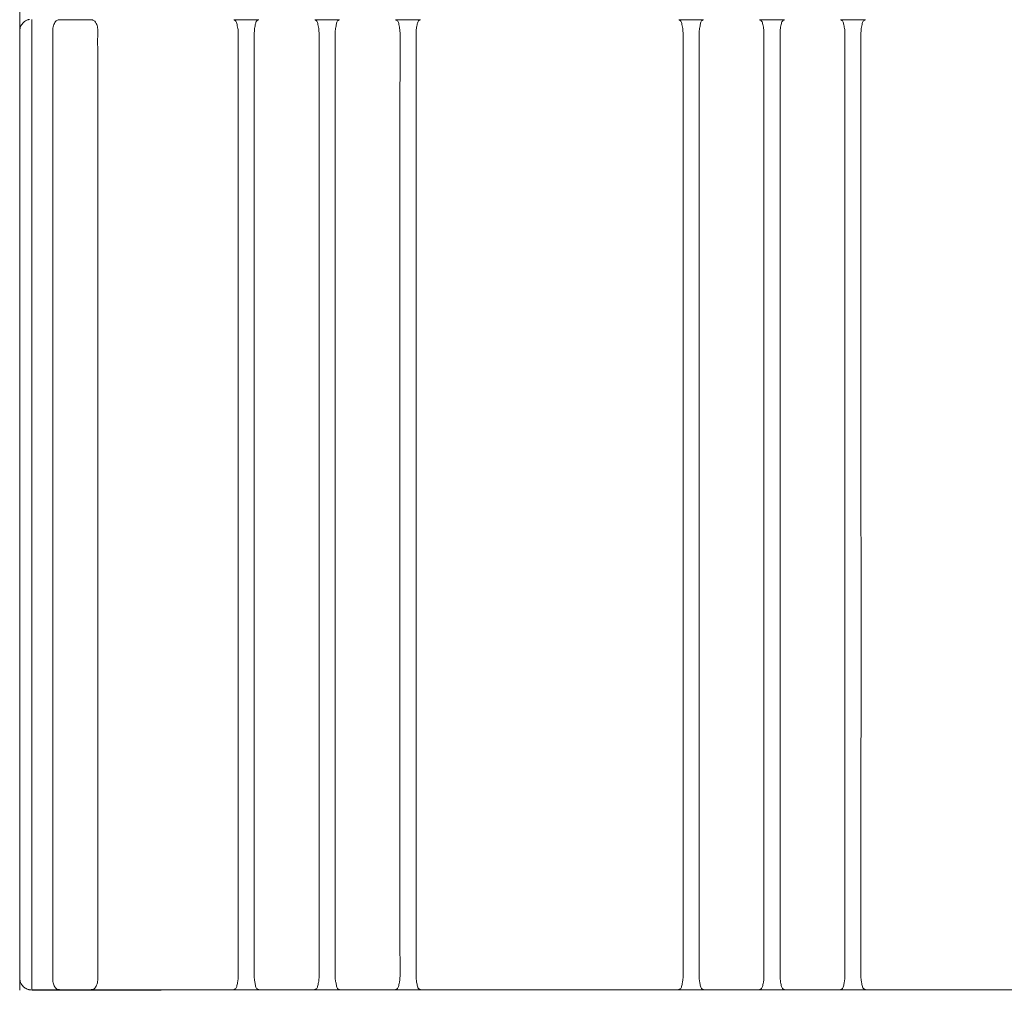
# Model space of a CAD drawing. Header units: centimetres. Extents: x -4572 to 125430, y -27163 to 73697.
# Tile 15 of 44: x 99223 to 99467, y -18578 to -18338. Entities that reach past the tile are written whole.
import ezdxf

# ---------------------------------------------------------------- set-up
doc = ezdxf.new("R2010")
doc.units = ezdxf.units.CM
doc.header["$MEASUREMENT"] = 0
doc.layers.add('kontur', color=7, linetype='Continuous')

# ---------------------------------------------------------------- blocks, each defined once
blk = doc.blocks.new('ebeger')
at = {"layer": 'kontur', "color": 7, "lineweight": 0}
for p, q in [((44288.65, 1168.93), (44288.65, 1179.72)), ((44291.65, 934.67), (44291.65, 1171.76)), ((44341.66, 1171.68), (44347.73, 1171.68)), ((44361.67, 1171.68), (44367.74, 1171.68)), ((44381.68, 1171.68), (44387.75, 1171.68)), ((44451.67, 1171.68), (44451.69, 1171.67)), ((44451.67, 1171.68), (44451.67, 1171.68)), ((44451.68, 1171.68), (44451.67, 1171.68)), ((44451.68, 1171.68), (44451.68, 1171.68)), ((44451.7, 1171.68), (44451.68, 1171.68)), ((44451.69, 1171.67), (44451.75, 1171.64)), ((44451.71, 1171.68), (44451.7, 1171.68)), ((44451.71, 1171.68), (44457.78, 1171.68)), ((44451.75, 1171.64), (44451.84, 1171.61)), ((44451.84, 1171.61), (44451.96, 1171.54)), ((44451.96, 1171.54), (44452.08, 1171.45)), ((44457.45, 1171.48), (44457.57, 1171.57)), ((44457.57, 1171.57), (44457.69, 1171.62)), ((44457.69, 1171.62), (44457.75, 1171.65)), ((44457.75, 1171.65), (44457.79, 1171.66)), ((44457.78, 1171.68), (44457.78, 1171.68)), ((44457.79, 1171.68), (44457.78, 1171.68)), ((44457.8, 1171.68), (44457.79, 1171.68)), ((44457.79, 1171.66), (44457.81, 1171.67)), ((44457.81, 1171.68), (44457.8, 1171.68)), ((44457.82, 1171.68), (44457.81, 1171.68)), ((44457.81, 1171.67), (44457.82, 1171.68)), ((44457.81, 1171.67), (44457.81, 1171.67)), ((44457.82, 1171.68), (44457.82, 1171.68)), ((44471.68, 1171.68), (44471.7, 1171.67)), ((44471.68, 1171.68), (44471.68, 1171.68)), ((44471.69, 1171.68), (44471.68, 1171.68)), ((44471.69, 1171.68), (44471.69, 1171.68)), ((44471.71, 1171.68), (44471.69, 1171.68)), ((44471.7, 1171.67), (44471.77, 1171.64)), ((44471.72, 1171.68), (44471.71, 1171.68)), ((44477.79, 1171.68), (44471.72, 1171.68)), ((44471.77, 1171.64), (44471.85, 1171.61)), ((44471.85, 1171.61), (44471.97, 1171.54)), ((44471.97, 1171.54), (44472.09, 1171.45)), ((44477.54, 1171.54), (44477.42, 1171.45)), ((44477.66, 1171.61), (44477.54, 1171.54)), ((44477.74, 1171.64), (44477.66, 1171.61)), ((44477.81, 1171.67), (44477.74, 1171.64)), ((44477.79, 1171.68), (44477.8, 1171.68)), ((44477.8, 1171.68), (44477.81, 1171.68)), ((44477.83, 1171.68), (44477.81, 1171.67)), ((44477.81, 1171.68), (44477.82, 1171.68)), ((44477.82, 1171.68), (44477.83, 1171.68)), ((44477.83, 1171.68), (44477.83, 1171.68)), ((44491.69, 1171.68), (44491.7, 1171.68)), ((44491.69, 1171.68), (44491.69, 1171.68)), ((44491.69, 1171.67), (44491.69, 1171.68)), ((44491.7, 1171.67), (44491.69, 1171.67)), ((44491.7, 1171.68), (44491.71, 1171.68)), ((44491.7, 1171.68), (44491.7, 1171.68)), ((44491.72, 1171.66), (44491.7, 1171.67)), ((44491.71, 1171.68), (44491.73, 1171.68)), ((44491.75, 1171.65), (44491.72, 1171.66)), ((44491.73, 1171.68), (44491.73, 1171.68)), ((44497.8, 1171.68), (44491.73, 1171.68)), ((44491.82, 1171.62), (44491.75, 1171.65)), ((44491.93, 1171.57), (44491.82, 1171.62)), ((44492.06, 1171.48), (44491.93, 1171.57)), ((44497.55, 1171.54), (44497.43, 1171.45)), ((44497.67, 1171.61), (44497.55, 1171.54)), ((44497.75, 1171.64), (44497.67, 1171.61)), ((44497.82, 1171.67), (44497.75, 1171.64)), ((44497.8, 1171.68), (44497.81, 1171.68)), ((44497.81, 1171.68), (44497.82, 1171.68)), ((44497.84, 1171.68), (44497.82, 1171.67)), ((44497.82, 1171.68), (44497.83, 1171.68)), ((44497.83, 1171.68), (44497.84, 1171.68)), ((44497.84, 1171.68), (44497.84, 1171.68)), ((44452.08, 1171.45), (44452.18, 1171.34)), ((44452.18, 1171.34), (44452.28, 1171.2)), ((44452.28, 1171.2), (44452.36, 1170.99)), ((44452.36, 1170.99), (44452.43, 1170.75)), ((44452.43, 1170.75), (44452.48, 1170.47)), ((44452.48, 1170.47), (44452.54, 1170.16)), ((44452.54, 1170.16), (44452.61, 1169.82)), ((44452.61, 1169.82), (44452.66, 1169.53)), ((44452.66, 1169.53), (44452.71, 1169.23)), ((44452.71, 1169.23), (44452.73, 1168.92)), ((44456.78, 1169.23), (44456.75, 1168.92)), ((44456.82, 1169.53), (44456.78, 1169.23)), ((44456.88, 1169.82), (44456.82, 1169.53)), ((44456.88, 1169.82), (44456.94, 1170.11)), ((44456.94, 1170.11), (44456.99, 1170.38)), ((44456.99, 1170.38), (44457.03, 1170.63)), ((44457.03, 1170.63), (44457.08, 1170.85)), ((44457.08, 1170.85), (44457.15, 1171.06)), ((44457.15, 1171.06), (44457.23, 1171.23)), ((44457.23, 1171.23), (44457.33, 1171.37)), ((44457.33, 1171.37), (44457.45, 1171.48)), ((44472.09, 1171.45), (44472.19, 1171.34)), ((44472.19, 1171.34), (44472.29, 1171.2)), ((44472.29, 1171.2), (44472.37, 1170.99)), ((44472.37, 1170.99), (44472.44, 1170.75)), ((44472.44, 1170.75), (44472.49, 1170.47)), ((44472.49, 1170.47), (44472.55, 1170.16)), ((44472.55, 1170.16), (44472.62, 1169.82)), ((44472.62, 1169.82), (44472.67, 1169.53)), ((44472.67, 1169.53), (44472.72, 1169.23)), ((44472.72, 1169.23), (44472.74, 1168.92)), ((44476.79, 1169.23), (44476.76, 1168.92)), ((44476.83, 1169.53), (44476.79, 1169.23)), ((44476.89, 1169.82), (44476.83, 1169.53)), ((44476.96, 1170.16), (44476.89, 1169.82)), ((44477.01, 1170.47), (44476.96, 1170.16)), ((44477.07, 1170.75), (44477.01, 1170.47)), ((44477.13, 1170.99), (44477.07, 1170.75)), ((44477.22, 1171.2), (44477.13, 1170.99)), ((44477.31, 1171.34), (44477.22, 1171.2)), ((44477.42, 1171.45), (44477.31, 1171.34)), ((44492.18, 1171.37), (44492.06, 1171.48)), ((44492.28, 1171.23), (44492.18, 1171.37)), ((44492.36, 1171.06), (44492.28, 1171.23)), ((44492.42, 1170.85), (44492.36, 1171.06)), ((44492.47, 1170.63), (44492.42, 1170.85)), ((44492.52, 1170.38), (44492.47, 1170.63)), ((44492.57, 1170.11), (44492.52, 1170.38)), ((44492.63, 1169.82), (44492.57, 1170.11)), ((44492.63, 1169.82), (44492.68, 1169.53)), ((44492.68, 1169.53), (44492.73, 1169.23)), ((44492.73, 1169.23), (44492.75, 1168.92)), ((44496.8, 1169.23), (44496.77, 1168.92)), ((44496.84, 1169.53), (44496.8, 1169.23)), ((44496.9, 1169.82), (44496.84, 1169.53)), ((44496.97, 1170.16), (44496.9, 1169.82)), ((44497.02, 1170.47), (44496.97, 1170.16)), ((44497.08, 1170.75), (44497.02, 1170.47)), ((44497.15, 1170.99), (44497.08, 1170.75)), ((44497.23, 1171.2), (44497.15, 1170.99)), ((44497.32, 1171.34), (44497.23, 1171.2)), ((44497.43, 1171.45), (44497.32, 1171.34)), ((44288.65, 1168.93), (44288.65, 1051.76)), ((44291.73, 1168.78), (44291.65, 1168.79)), ((44291.65, 934.67), (44291.65, 1168.79)), ((44452.73, 1168.92), (44452.76, 1168.4)), ((44452.76, 1168.4), (44452.76, 1167.88)), ((44452.76, 1167.88), (44452.76, 1167.35)), ((44452.76, 1167.35), (44452.76, 1166.82)), ((44452.76, 1166.82), (44452.76, 1164.72)), ((44456.73, 1168.4), (44456.72, 1167.88)), ((44456.72, 1167.88), (44456.73, 1167.35)), ((44456.75, 1168.92), (44456.73, 1168.4)), ((44456.73, 1167.35), (44456.73, 1166.82)), ((44456.73, 1166.82), (44456.73, 1164.72)), ((44472.74, 1168.92), (44472.77, 1168.4)), ((44472.77, 1168.4), (44472.77, 1167.88)), ((44472.77, 1167.88), (44472.77, 1167.35)), ((44472.77, 1167.35), (44472.77, 1166.82)), ((44472.77, 1166.82), (44472.77, 1164.72)), ((44476.74, 1168.4), (44476.73, 1167.88)), ((44476.73, 1167.88), (44476.74, 1167.35)), ((44476.76, 1168.92), (44476.74, 1168.4)), ((44476.74, 1167.35), (44476.74, 1166.82)), ((44476.74, 1166.82), (44476.74, 1164.72)), ((44492.75, 1168.92), (44492.78, 1168.4)), ((44492.78, 1168.4), (44492.78, 1167.88)), ((44492.78, 1167.88), (44492.78, 1167.35)), ((44492.78, 1167.35), (44492.78, 1166.82)), ((44492.78, 1166.82), (44492.78, 1164.72)), ((44496.75, 1168.4), (44496.74, 1167.88)), ((44496.74, 1167.88), (44496.75, 1167.35)), ((44496.77, 1168.92), (44496.75, 1168.4)), ((44496.75, 1167.35), (44496.75, 1166.82)), ((44496.75, 1166.82), (44496.75, 1164.72)), ((44452.76, 1164.72), (44452.75, 1148.02)), ((44456.73, 1164.72), (44456.74, 1148.02)), ((44472.77, 1164.72), (44472.76, 1148.02)), ((44476.74, 1164.72), (44476.75, 1148.02)), ((44492.78, 1164.72), (44492.77, 1148.02)), ((44496.75, 1164.72), (44496.76, 1148.02)), ((44452.75, 1148.02), (44452.74, 1081.23)), ((44456.74, 1148.02), (44456.74, 1081.23)), ((44472.76, 1148.02), (44472.75, 1081.23)), ((44476.75, 1148.02), (44476.75, 1081.23)), ((44492.77, 1148.02), (44492.76, 1081.23)), ((44496.76, 1148.02), (44496.76, 1081.23)), ((44452.74, 1081.23), (44452.74, 1006.5)), ((44456.74, 1081.23), (44456.74, 1006.5)), ((44472.75, 1081.23), (44472.75, 1006.5)), ((44476.75, 1081.23), (44476.75, 1006.5)), ((44492.76, 1081.23), (44492.76, 1006.5)), ((44496.76, 1081.23), (44496.77, 1006.5)), ((44288.65, 1051.76), (44288.65, 934.6)), ((44288.65, 932.64), (44288.65, 1051.76)), ((44452.74, 1006.5), (44452.74, 981.74)), ((44456.74, 1006.5), (44456.74, 981.74)), ((44472.75, 1006.5), (44472.75, 981.74)), ((44476.75, 1006.5), (44476.75, 981.74)), ((44492.76, 1006.5), (44492.76, 981.74)), ((44496.77, 1006.5), (44496.76, 981.74)), ((44452.74, 981.74), (44452.74, 965.18)), ((44456.74, 981.74), (44456.74, 965.18)), ((44472.75, 981.74), (44472.75, 965.18)), ((44476.75, 981.74), (44476.75, 965.18)), ((44492.76, 981.74), (44492.76, 965.18)), ((44496.76, 981.74), (44496.76, 965.18)), ((44452.74, 965.18), (44452.75, 954.11)), ((44456.74, 965.18), (44456.74, 954.11)), ((44472.75, 965.18), (44472.76, 954.11)), ((44476.75, 965.18), (44476.75, 954.11)), ((44492.76, 965.18), (44492.77, 954.11)), ((44496.76, 965.18), (44496.76, 954.11)), ((44452.75, 954.11), (44452.75, 946.71)), ((44456.74, 954.11), (44456.74, 946.71)), ((44472.76, 954.11), (44472.76, 946.71)), ((44476.75, 954.11), (44476.75, 946.71)), ((44492.77, 954.11), (44492.77, 946.71)), ((44496.76, 954.11), (44496.76, 946.71)), ((44452.75, 946.71), (44452.75, 941.76)), ((44456.74, 946.71), (44456.73, 941.76)), ((44472.76, 946.71), (44472.76, 941.76)), ((44476.75, 946.71), (44476.74, 941.76)), ((44492.77, 946.71), (44492.77, 941.76)), ((44496.76, 946.71), (44496.76, 941.76)), ((44452.75, 941.76), (44452.75, 938.45)), ((44456.73, 941.76), (44456.73, 938.45)), ((44472.76, 941.76), (44472.76, 938.45)), ((44476.74, 941.76), (44476.74, 938.45)), ((44492.77, 941.76), (44492.77, 938.45)), ((44496.76, 941.76), (44496.75, 938.45)), ((44452.75, 938.45), (44452.76, 936.24)), ((44456.73, 938.45), (44456.73, 936.24)), ((44472.76, 938.45), (44472.77, 936.24)), ((44476.74, 938.45), (44476.74, 936.24)), ((44492.77, 938.45), (44492.78, 936.24)), ((44496.75, 938.45), (44496.75, 936.24)), ((44452.76, 936.24), (44452.76, 935.87)), ((44452.76, 935.87), (44452.76, 935.5)), ((44452.76, 935.5), (44452.76, 935.12)), ((44456.73, 936.24), (44456.73, 935.87)), ((44456.73, 935.87), (44456.73, 935.5)), ((44456.73, 935.5), (44456.73, 935.12)), ((44472.77, 936.24), (44472.77, 935.87)), ((44472.77, 935.87), (44472.77, 935.5)), ((44472.77, 935.5), (44472.77, 935.12)), ((44476.74, 936.24), (44476.74, 935.87)), ((44476.74, 935.87), (44476.74, 935.5)), ((44476.74, 935.5), (44476.74, 935.12)), ((44492.78, 936.24), (44492.78, 935.87)), ((44492.78, 935.87), (44492.78, 935.5)), ((44492.78, 935.5), (44492.78, 935.12)), ((44496.75, 936.24), (44496.75, 935.87)), ((44496.75, 935.87), (44496.75, 935.5)), ((44496.75, 935.5), (44496.75, 935.12)), ((44288.66, 934.53), (44288.65, 932.64)), ((44291.65, 934.67), (44291.65, 931.76)), ((44291.65, 934.67), (44291.65, 931.74)), ((44452.5, 933.09), (44452.45, 932.84)), ((44452.55, 933.36), (44452.5, 933.09)), ((44452.61, 933.64), (44452.55, 933.36)), ((44452.65, 933.83), (44452.61, 933.64)), ((44452.68, 934.03), (44452.65, 933.83)), ((44452.72, 934.39), (44452.68, 934.03)), ((44452.75, 934.75), (44452.72, 934.39)), ((44452.76, 935.12), (44452.75, 934.75)), ((44456.73, 935.12), (44456.74, 934.75)), ((44456.74, 934.75), (44456.76, 934.39)), ((44456.76, 934.39), (44456.81, 934.03)), ((44456.81, 934.03), (44456.84, 933.83)), ((44456.84, 933.83), (44456.88, 933.64)), ((44456.93, 933.37), (44456.88, 933.64)), ((44456.98, 933.12), (44456.93, 933.37)), ((44457.02, 932.88), (44456.98, 933.12)), ((44457.07, 932.65), (44457.02, 932.88)), ((44472.51, 933.09), (44472.46, 932.84)), ((44472.56, 933.36), (44472.51, 933.09)), ((44472.62, 933.64), (44472.56, 933.36)), ((44472.66, 933.83), (44472.62, 933.64)), ((44472.69, 934.03), (44472.66, 933.83)), ((44472.73, 934.39), (44472.69, 934.03)), ((44472.76, 934.75), (44472.73, 934.39)), ((44472.77, 935.12), (44472.76, 934.75)), ((44476.74, 935.12), (44476.75, 934.75)), ((44476.75, 934.75), (44476.78, 934.39)), ((44476.78, 934.39), (44476.82, 934.03)), ((44476.82, 934.03), (44476.85, 933.83)), ((44476.85, 933.83), (44476.89, 933.64)), ((44476.89, 933.64), (44476.95, 933.36)), ((44476.95, 933.36), (44477, 933.09)), ((44477, 933.09), (44477.04, 932.84)), ((44492.43, 932.65), (44492.48, 932.88)), ((44492.48, 932.88), (44492.53, 933.12)), ((44492.53, 933.12), (44492.57, 933.37)), ((44492.57, 933.37), (44492.63, 933.64)), ((44492.67, 933.83), (44492.63, 933.64)), ((44492.7, 934.03), (44492.67, 933.83)), ((44492.74, 934.39), (44492.7, 934.03)), ((44492.77, 934.75), (44492.74, 934.39)), ((44492.78, 935.12), (44492.77, 934.75)), ((44496.75, 935.12), (44496.76, 934.75)), ((44496.76, 934.75), (44496.79, 934.39)), ((44496.79, 934.39), (44496.83, 934.03)), ((44496.83, 934.03), (44496.86, 933.83)), ((44496.86, 933.83), (44496.9, 933.64)), ((44496.9, 933.64), (44496.96, 933.36)), ((44496.96, 933.36), (44497.01, 933.09)), ((44497.01, 933.09), (44497.05, 932.84)), ((44288.65, 931.64), (44288.65, 932.64)), ((44291.65, 931.72), (44291.65, 931.74)), ((44291.65, 931.74), (44291.65, 931.7)), ((44805.86, 931.74), (44291.65, 931.74)), ((44291.65, 931.7), (44291.65, 931.65)), ((44323.67, 931.64), (44291.65, 931.64)), ((44293.65, 931.64), (44293.65, 931.7)), ((44341.64, 931.78), (44347.75, 931.78)), ((44361.65, 931.78), (44367.76, 931.78)), ((44381.66, 931.78), (44387.77, 931.78)), ((44451.65, 931.79), (44451.65, 931.78)), ((44451.66, 931.79), (44451.65, 931.79)), ((44451.65, 931.78), (44451.66, 931.78)), ((44451.65, 931.78), (44451.65, 931.78)), ((44451.65, 931.78), (44451.65, 931.78)), ((44451.68, 931.8), (44451.66, 931.79)), ((44451.66, 931.78), (44451.67, 931.78)), ((44451.67, 931.78), (44451.68, 931.78)), ((44451.72, 931.81), (44451.68, 931.8)), ((44451.68, 931.78), (44451.69, 931.78)), ((44451.69, 931.78), (44457.8, 931.78)), ((44451.79, 931.84), (44451.72, 931.81)), ((44451.91, 931.9), (44451.79, 931.84)), ((44452.04, 931.98), (44451.91, 931.9)), ((44452.16, 932.09), (44452.04, 931.98)), ((44452.26, 932.23), (44452.16, 932.09)), ((44452.34, 932.4), (44452.26, 932.23)), ((44452.4, 932.61), (44452.34, 932.4)), ((44452.45, 932.84), (44452.4, 932.61)), ((44457.13, 932.44), (44457.07, 932.65)), ((44457.21, 932.26), (44457.13, 932.44)), ((44457.31, 932.12), (44457.21, 932.26)), ((44457.42, 932), (44457.31, 932.12)), ((44457.55, 931.91), (44457.42, 932)), ((44457.68, 931.85), (44457.55, 931.91)), ((44457.75, 931.82), (44457.68, 931.85)), ((44457.82, 931.79), (44457.75, 931.82)), ((44457.8, 931.78), (44457.81, 931.78)), ((44457.81, 931.78), (44457.82, 931.78)), ((44457.84, 931.78), (44457.82, 931.79)), ((44457.82, 931.78), (44457.83, 931.78)), ((44457.83, 931.78), (44457.84, 931.78)), ((44457.84, 931.78), (44457.84, 931.78)), ((44471.66, 931.79), (44471.66, 931.78)), ((44471.67, 931.79), (44471.66, 931.79)), ((44471.66, 931.78), (44471.67, 931.78)), ((44471.66, 931.78), (44471.66, 931.78)), ((44471.66, 931.78), (44471.66, 931.78)), ((44471.69, 931.8), (44471.67, 931.79)), ((44471.67, 931.78), (44471.68, 931.78)), ((44471.68, 931.78), (44471.69, 931.78)), ((44471.73, 931.81), (44471.69, 931.8)), ((44471.69, 931.78), (44471.7, 931.78)), ((44477.81, 931.78), (44471.7, 931.78)), ((44471.8, 931.84), (44471.73, 931.81)), ((44471.92, 931.9), (44471.8, 931.84)), ((44472.05, 931.98), (44471.92, 931.9)), ((44472.17, 932.09), (44472.05, 931.98)), ((44472.27, 932.23), (44472.17, 932.09)), ((44472.35, 932.4), (44472.27, 932.23)), ((44472.41, 932.61), (44472.35, 932.4)), ((44472.46, 932.84), (44472.41, 932.61)), ((44477.04, 932.84), (44477.09, 932.61)), ((44477.09, 932.61), (44477.16, 932.4)), ((44477.16, 932.4), (44477.24, 932.23)), ((44477.24, 932.23), (44477.34, 932.09)), ((44477.34, 932.09), (44477.46, 931.98)), ((44477.46, 931.98), (44477.59, 931.9)), ((44477.59, 931.9), (44477.71, 931.84)), ((44477.71, 931.84), (44477.78, 931.81)), ((44477.78, 931.81), (44477.82, 931.8)), ((44477.82, 931.78), (44477.81, 931.78)), ((44477.82, 931.8), (44477.84, 931.79)), ((44477.83, 931.78), (44477.82, 931.78)), ((44477.84, 931.78), (44477.83, 931.78)), ((44477.84, 931.79), (44477.85, 931.78)), ((44477.84, 931.79), (44477.84, 931.79)), ((44477.84, 931.78), (44477.84, 931.78)), ((44477.85, 931.78), (44477.84, 931.78)), ((44477.85, 931.78), (44477.85, 931.78)), ((44491.67, 931.78), (44491.69, 931.79)), ((44491.67, 931.78), (44491.67, 931.78)), ((44491.68, 931.78), (44491.67, 931.78)), ((44491.68, 931.78), (44491.68, 931.78)), ((44491.69, 931.78), (44491.68, 931.78)), ((44491.69, 931.79), (44491.75, 931.82)), ((44491.71, 931.78), (44491.69, 931.78)), ((44497.82, 931.78), (44491.71, 931.78)), ((44491.75, 931.82), (44491.83, 931.85)), ((44491.83, 931.85), (44491.96, 931.91)), ((44491.96, 931.91), (44492.09, 932)), ((44492.09, 932), (44492.2, 932.12)), ((44492.2, 932.12), (44492.29, 932.26)), ((44492.29, 932.26), (44492.37, 932.44)), ((44492.37, 932.44), (44492.43, 932.65)), ((44497.05, 932.84), (44497.1, 932.61)), ((44497.1, 932.61), (44497.17, 932.4)), ((44497.17, 932.4), (44497.25, 932.23)), ((44497.25, 932.23), (44497.35, 932.09)), ((44497.35, 932.09), (44497.47, 931.98)), ((44497.47, 931.98), (44497.6, 931.9)), ((44497.6, 931.9), (44497.72, 931.84)), ((44497.72, 931.84), (44497.79, 931.81)), ((44497.79, 931.81), (44497.83, 931.8)), ((44497.83, 931.78), (44497.82, 931.78)), ((44497.83, 931.8), (44497.85, 931.79)), ((44497.84, 931.78), (44497.83, 931.78)), ((44497.85, 931.78), (44497.84, 931.78)), ((44497.85, 931.79), (44497.86, 931.79)), ((44497.85, 931.78), (44497.85, 931.78)), ((44497.86, 931.78), (44497.85, 931.78)), ((44497.86, 931.79), (44497.86, 931.78)), ((44497.86, 931.78), (44497.86, 931.78))]:
    blk.add_line(p, q, dxfattribs=at)
at = {"layer": 'kontur', "color": 7, "lineweight": 0, "flags": 128}
for points in [[(44289.5, 1170.91), (44289.69, 1171.09), (44289.88, 1171.25), (44290.07, 1171.37), (44290.26, 1171.48), (44290.43, 1171.56), (44290.59, 1171.62), (44290.68, 1171.66), (44290.75, 1171.68), (44290.79, 1171.69), (44290.84, 1171.7), (44290.85, 1171.71), (44290.85, 1171.71), (44290.84, 1171.7), (44290.84, 1171.71), (44290.95, 1171.73), (44291.08, 1171.76)], [(44298.51, 1171.66), (44298.38, 1171.66), (44298.26, 1171.65), (44298.13, 1171.62), (44298.03, 1171.59), (44297.84, 1171.5), (44297.67, 1171.38), (44297.51, 1171.21), (44297.37, 1171.01), (44297.23, 1170.77), (44297.11, 1170.49), (44297.02, 1170.21), (44296.94, 1169.9), (44296.87, 1169.58), (44296.83, 1169.28), (44296.82, 1168.97), (44296.82, 1168.66)], [(44298.51, 1171.66), (44300.39, 1171.67), (44301.06, 1171.68), (44301.73, 1171.68), (44302.41, 1171.68), (44303.08, 1171.68), (44303.76, 1171.68), (44304.43, 1171.67), (44306.3, 1171.66)], [(44307.99, 1168.66), (44308, 1168.99), (44307.97, 1169.32), (44307.93, 1169.64), (44307.87, 1169.94), (44307.79, 1170.23), (44307.7, 1170.49), (44307.6, 1170.73), (44307.49, 1170.94), (44307.37, 1171.12), (44307.23, 1171.29), (44307.08, 1171.43), (44306.92, 1171.53), (44306.75, 1171.6), (44306.65, 1171.63), (44306.53, 1171.65), (44306.47, 1171.65), (44306.4, 1171.66), (44306.3, 1171.66)], [(44341.66, 1171.68), (44341.65, 1171.68), (44341.63, 1171.68), (44341.63, 1171.68), (44341.62, 1171.68), (44341.62, 1171.68), (44341.64, 1171.67), (44341.71, 1171.64), (44341.79, 1171.61), (44341.91, 1171.54), (44342.03, 1171.45), (44342.14, 1171.34), (44342.23, 1171.2), (44342.31, 1170.99), (44342.38, 1170.75), (44342.43, 1170.47), (44342.49, 1170.16), (44342.56, 1169.82)], [(44346.83, 1169.82), (44346.89, 1170.11), (44346.94, 1170.38), (44346.98, 1170.63), (44347.03, 1170.85), (44347.1, 1171.06), (44347.18, 1171.23), (44347.28, 1171.37), (44347.4, 1171.48), (44347.52, 1171.57), (44347.64, 1171.62), (44347.7, 1171.65), (44347.74, 1171.66), (44347.76, 1171.67), (44347.77, 1171.67), (44347.77, 1171.68), (44347.77, 1171.68), (44347.76, 1171.68), (44347.75, 1171.68), (44347.75, 1171.68), (44347.73, 1171.68), (44347.73, 1171.68)], [(44361.67, 1171.68), (44361.66, 1171.68), (44361.65, 1171.68), (44361.64, 1171.68), (44361.63, 1171.68), (44361.63, 1171.68), (44361.65, 1171.67), (44361.72, 1171.64), (44361.8, 1171.61), (44361.92, 1171.54), (44362.04, 1171.45), (44362.15, 1171.34), (44362.24, 1171.2), (44362.32, 1170.99), (44362.39, 1170.75), (44362.44, 1170.47), (44362.5, 1170.16), (44362.57, 1169.82)], [(44366.84, 1169.82), (44366.9, 1170.11), (44366.95, 1170.38), (44366.99, 1170.63), (44367.05, 1170.85), (44367.11, 1171.06), (44367.19, 1171.23), (44367.29, 1171.37), (44367.41, 1171.48), (44367.53, 1171.57), (44367.65, 1171.62), (44367.71, 1171.65), (44367.75, 1171.66), (44367.77, 1171.67), (44367.78, 1171.67), (44367.78, 1171.68), (44367.78, 1171.68), (44367.77, 1171.68), (44367.76, 1171.68), (44367.76, 1171.68), (44367.74, 1171.68), (44367.74, 1171.68)], [(44381.68, 1171.68), (44381.67, 1171.68), (44381.66, 1171.68), (44381.65, 1171.68), (44381.64, 1171.68), (44381.64, 1171.68), (44381.66, 1171.67), (44381.73, 1171.64), (44381.81, 1171.61), (44381.93, 1171.54), (44382.05, 1171.45), (44382.16, 1171.34), (44382.25, 1171.2), (44382.33, 1170.99), (44382.4, 1170.75), (44382.45, 1170.47), (44382.51, 1170.16), (44382.58, 1169.82)], [(44386.85, 1169.82), (44386.91, 1170.11), (44386.96, 1170.38), (44387, 1170.63), (44387.06, 1170.85), (44387.12, 1171.06), (44387.2, 1171.23), (44387.3, 1171.37), (44387.42, 1171.48), (44387.54, 1171.57), (44387.66, 1171.62), (44387.72, 1171.65), (44387.76, 1171.66), (44387.78, 1171.67), (44387.79, 1171.67), (44387.79, 1171.68), (44387.79, 1171.68), (44387.78, 1171.68), (44387.78, 1171.68), (44387.77, 1171.68), (44387.75, 1171.68), (44387.75, 1171.68)], [(44289.5, 1170.91), (44289.43, 1170.84), (44289.25, 1170.62), (44289.09, 1170.39), (44288.96, 1170.15), (44288.86, 1169.92), (44288.81, 1169.77), (44288.77, 1169.63), (44288.74, 1169.51), (44288.72, 1169.42), (44288.71, 1169.38), (44288.71, 1169.35), (44288.71, 1169.35), (44288.71, 1169.35), (44288.71, 1169.35), (44288.69, 1169.28), (44288.68, 1169.18), (44288.66, 1169.07), (44288.65, 1168.93)], [(44342.56, 1169.82), (44342.61, 1169.53), (44342.66, 1169.23), (44342.68, 1168.92), (44342.71, 1168.4), (44342.71, 1167.88), (44342.71, 1167.35), (44342.71, 1166.82), (44342.71, 1164.72), (44342.7, 1148.02), (44342.69, 1081.23), (44342.69, 1006.5), (44342.69, 981.74), (44342.69, 965.18), (44342.7, 954.11), (44342.7, 946.71), (44342.7, 941.76), (44342.7, 938.45), (44342.71, 936.24), (44342.71, 935.87), (44342.71, 935.5), (44342.71, 935.12), (44342.7, 934.75), (44342.67, 934.39), (44342.63, 934.03), (44342.6, 933.83), (44342.56, 933.64)], [(44346.83, 1169.82), (44346.77, 1169.53), (44346.73, 1169.23), (44346.7, 1168.92), (44346.68, 1168.4), (44346.67, 1167.88), (44346.68, 1167.35), (44346.68, 1166.82), (44346.68, 1164.72), (44346.69, 1148.02), (44346.69, 1081.23), (44346.69, 1006.5), (44346.69, 981.74), (44346.69, 965.18), (44346.69, 954.11), (44346.69, 946.71), (44346.69, 941.76), (44346.68, 938.45), (44346.68, 936.24), (44346.68, 935.87), (44346.68, 935.5), (44346.68, 935.12), (44346.69, 934.75), (44346.72, 934.39), (44346.76, 934.03), (44346.79, 933.83), (44346.83, 933.64)], [(44362.57, 1169.82), (44362.63, 1169.53), (44362.67, 1169.23), (44362.69, 1168.92), (44362.72, 1168.4), (44362.72, 1167.88), (44362.72, 1167.35), (44362.72, 1166.82), (44362.72, 1164.72), (44362.71, 1148.02), (44362.7, 1081.23), (44362.7, 1006.5), (44362.7, 981.74), (44362.7, 965.18), (44362.71, 954.11), (44362.71, 946.71), (44362.71, 941.76), (44362.72, 938.45), (44362.72, 936.24), (44362.72, 935.87), (44362.72, 935.5), (44362.72, 935.12), (44362.71, 934.75), (44362.68, 934.39), (44362.64, 934.03), (44362.61, 933.83), (44362.57, 933.64)], [(44366.84, 1169.82), (44366.78, 1169.53), (44366.74, 1169.23), (44366.71, 1168.92), (44366.69, 1168.4), (44366.68, 1167.88), (44366.69, 1167.35), (44366.69, 1166.82), (44366.69, 1164.72), (44366.7, 1148.02), (44366.71, 1081.23), (44366.71, 1006.5), (44366.71, 981.74), (44366.7, 965.18), (44366.7, 954.11), (44366.7, 946.71), (44366.7, 941.76), (44366.69, 938.45), (44366.69, 936.24), (44366.69, 935.87), (44366.69, 935.5), (44366.69, 935.12), (44366.7, 934.75), (44366.73, 934.39), (44366.77, 934.03), (44366.8, 933.83), (44366.84, 933.64)], [(44382.58, 1169.82), (44382.64, 1169.53), (44382.68, 1169.23), (44382.71, 1168.92), (44382.73, 1168.4), (44382.73, 1167.88), (44382.73, 1167.35), (44382.73, 1166.82), (44382.73, 1164.72), (44382.72, 1148.02), (44382.71, 1081.23), (44382.71, 1006.5), (44382.71, 981.74), (44382.72, 965.18), (44382.72, 954.11), (44382.72, 946.71), (44382.72, 941.76), (44382.73, 938.45), (44382.73, 936.24), (44382.73, 935.87), (44382.73, 935.5), (44382.73, 935.12), (44382.72, 934.75), (44382.69, 934.39), (44382.65, 934.03), (44382.62, 933.83), (44382.58, 933.64)], [(44386.85, 1169.82), (44386.79, 1169.53), (44386.75, 1169.23), (44386.72, 1168.92), (44386.7, 1168.4), (44386.7, 1167.88), (44386.7, 1167.35), (44386.7, 1166.82), (44386.7, 1164.72), (44386.71, 1148.02), (44386.72, 1081.23), (44386.72, 1006.5), (44386.72, 981.74), (44386.71, 965.18), (44386.71, 954.11), (44386.71, 946.71), (44386.71, 941.76), (44386.7, 938.45), (44386.7, 936.24), (44386.7, 935.87), (44386.7, 935.5), (44386.7, 935.12), (44386.71, 934.75), (44386.74, 934.39), (44386.78, 934.03), (44386.81, 933.83), (44386.85, 933.64)], [(44296.82, 934.8), (44296.86, 935.78), (44296.87, 936.76), (44296.87, 937.74), (44296.85, 938.72), (44296.84, 939.71), (44296.83, 940.69), (44296.82, 964.14), (44296.81, 1011.03), (44296.81, 1057.93), (44296.82, 1113.3), (44296.82, 1140.98), (44296.83, 1154.82), (44296.83, 1161.74), (44296.83, 1165.2), (44296.84, 1165.89), (44296.85, 1166.58), (44296.85, 1167.28), (44296.85, 1167.97), (44296.82, 1168.66)], [(44307.99, 1168.66), (44307.95, 1167.68), (44307.94, 1166.7), (44307.94, 1165.72), (44307.96, 1164.74), (44307.97, 1163.76), (44307.98, 1162.78), (44307.99, 1139.33), (44308, 1092.45), (44308, 1045.56), (44308, 1017.87), (44308, 990.18), (44308, 962.49), (44307.99, 953.26), (44307.99, 944.03), (44307.98, 939.42), (44307.98, 938.65), (44307.96, 937.88), (44307.95, 937.11), (44307.95, 936.34), (44307.96, 935.57), (44307.99, 934.8)], [(44288.65, 934.6), (44288.67, 934.44), (44288.68, 934.31), (44288.7, 934.22), (44288.71, 934.17), (44288.71, 934.17), (44288.71, 934.18), (44288.7, 934.18), (44288.71, 934.17), (44288.72, 934.12), (44288.73, 934.04), (44288.76, 933.94), (44288.79, 933.82), (44288.88, 933.56), (44289.01, 933.28), (44289.18, 933.01), (44289.34, 932.79), (44289.53, 932.58)], [(44296.82, 934.8), (44296.82, 934.47), (44296.84, 934.15), (44296.88, 933.83), (44296.95, 933.52), (44297.02, 933.23), (44297.11, 932.97), (44297.21, 932.73), (44297.32, 932.52), (44297.44, 932.34), (44297.58, 932.17), (44297.73, 932.03), (44297.89, 931.93), (44298.06, 931.86), (44298.15, 931.83), (44298.27, 931.81), (44298.33, 931.81), (44298.4, 931.8), (44298.5, 931.8)], [(44306.31, 931.8), (44306.44, 931.81), (44306.56, 931.82), (44306.68, 931.84), (44306.77, 931.86), (44306.96, 931.95), (44307.13, 932.08), (44307.29, 932.24), (44307.43, 932.43), (44307.57, 932.67), (44307.69, 932.93), (44307.78, 933.22), (44307.87, 933.52), (44307.93, 933.85), (44307.97, 934.16), (44308, 934.48), (44307.99, 934.8)], [(44342.56, 933.64), (44342.5, 933.36), (44342.45, 933.09), (44342.4, 932.84), (44342.35, 932.61), (44342.29, 932.4), (44342.21, 932.23), (44342.11, 932.09), (44341.99, 931.98), (44341.86, 931.9), (44341.74, 931.84), (44341.67, 931.81), (44341.63, 931.8), (44341.61, 931.79), (44341.6, 931.79), (44341.6, 931.78), (44341.6, 931.78), (44341.6, 931.78), (44341.61, 931.78), (44341.62, 931.78), (44341.63, 931.78), (44341.64, 931.78)], [(44347.75, 931.78), (44347.76, 931.78), (44347.77, 931.78), (44347.78, 931.78), (44347.79, 931.78), (44347.79, 931.78), (44347.77, 931.79), (44347.71, 931.82), (44347.63, 931.85), (44347.5, 931.91), (44347.37, 932), (44347.26, 932.12), (44347.16, 932.26), (44347.09, 932.44), (44347.02, 932.65), (44346.97, 932.88), (44346.93, 933.12), (44346.89, 933.37), (44346.83, 933.64)], [(44362.57, 933.64), (44362.51, 933.36), (44362.46, 933.09), (44362.41, 932.84), (44362.36, 932.61), (44362.3, 932.4), (44362.22, 932.23), (44362.12, 932.09), (44362, 931.98), (44361.87, 931.9), (44361.75, 931.84), (44361.68, 931.81), (44361.64, 931.8), (44361.62, 931.79), (44361.61, 931.79), (44361.61, 931.78), (44361.61, 931.78), (44361.62, 931.78), (44361.62, 931.78), (44361.63, 931.78), (44361.64, 931.78), (44361.65, 931.78)], [(44367.76, 931.78), (44367.77, 931.78), (44367.78, 931.78), (44367.79, 931.78), (44367.8, 931.78), (44367.8, 931.78), (44367.78, 931.79), (44367.72, 931.82), (44367.64, 931.85), (44367.51, 931.91), (44367.38, 932), (44367.27, 932.12), (44367.17, 932.26), (44367.1, 932.44), (44367.03, 932.65), (44366.98, 932.88), (44366.94, 933.12), (44366.9, 933.37), (44366.84, 933.64)], [(44382.58, 933.64), (44382.52, 933.36), (44382.47, 933.09), (44382.43, 932.84), (44382.37, 932.61), (44382.31, 932.4), (44382.23, 932.23), (44382.13, 932.09), (44382.01, 931.98), (44381.88, 931.9), (44381.76, 931.84), (44381.69, 931.81), (44381.65, 931.8), (44381.63, 931.79), (44381.62, 931.79), (44381.62, 931.78), (44381.62, 931.78), (44381.63, 931.78), (44381.63, 931.78), (44381.64, 931.78), (44381.65, 931.78), (44381.66, 931.78)], [(44387.77, 931.78), (44387.78, 931.78), (44387.79, 931.78), (44387.8, 931.78), (44387.81, 931.78), (44387.81, 931.78), (44387.79, 931.79), (44387.73, 931.82), (44387.65, 931.85), (44387.52, 931.91), (44387.39, 932), (44387.28, 932.12), (44387.18, 932.26), (44387.11, 932.44), (44387.05, 932.65), (44387, 932.88), (44386.95, 933.12), (44386.91, 933.37), (44386.85, 933.64)], [(44288.65, 932.64), (44288.65, 932.5), (44288.65, 932.35), (44288.65, 932.19), (44288.65, 932.03), (44288.65, 931.88), (44288.65, 931.75), (44288.65, 931.7), (44288.65, 931.67), (44288.65, 931.64), (44288.65, 931.64)], [(44291.44, 931.72), (44291.32, 931.73), (44291.18, 931.75), (44291.14, 931.76), (44291.12, 931.77), (44291.12, 931.76), (44291.13, 931.76), (44291.14, 931.76), (44291.14, 931.76), (44291.12, 931.76), (44291.07, 931.77), (44291.01, 931.79), (44290.93, 931.8), (44290.83, 931.83), (44290.72, 931.86), (44290.5, 931.94), (44290.27, 932.05), (44290.04, 932.18), (44289.81, 932.33), (44289.67, 932.45), (44289.53, 932.58)], [(44291.65, 931.74), (44291.65, 931.76), (44291.65, 931.76), (44291.65, 931.76), (44291.65, 931.76), (44291.65, 931.76), (44291.65, 931.77)], [(44293.65, 931.7), (44293.15, 931.7), (44292.65, 931.7), (44292.15, 931.69), (44291.65, 931.7)], [(44298.5, 931.8), (44300.38, 931.79), (44301.07, 931.78), (44301.75, 931.78), (44302.44, 931.78), (44303.13, 931.78), (44303.82, 931.78), (44304.51, 931.79), (44306.31, 931.8)]]:
    blk.add_lwpolyline(points, dxfattribs=at)

msp = doc.modelspace()

# ---------------------------------------------------------------- block references
at = {"lineweight": 0}
msp.add_blockref('ebeger', (54934.44, -19509.6, 1125), dxfattribs=at)

doc.saveas('drawing.dxf')
